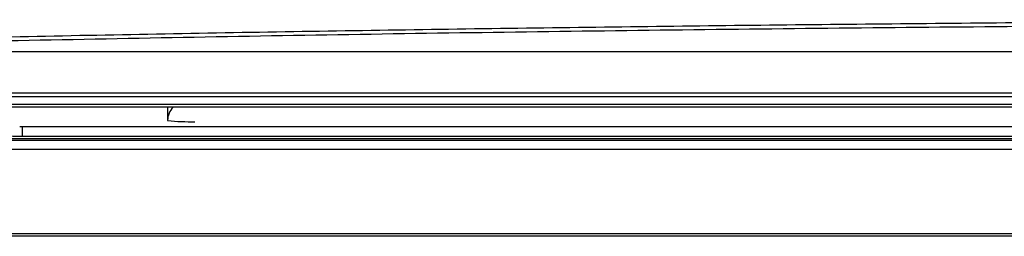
# Model space of a CAD drawing. Header units: millimetres. Extents: x -0.66 to 0.91, y -0.4 to 0.64.
# Tile 16 of 241: x -0.0023 to 0.0503, y -0.036 to -0.0244. Entities that reach past the tile are written whole.
import ezdxf

# ---------------------------------------------------------------- set-up
doc = ezdxf.new("R2010")
doc.units = ezdxf.units.MM
doc.layers.add('FORMAT', color=7, linetype='Continuous')

msp = doc.modelspace()

# ---------------------------------------------------------------- linework, layer by layer
at = {"layer": 'FORMAT', "color": 7, "linetype": 'Continuous', "lineweight": 25}
for p, q in [((-0.008394, -0.026133), (0.185535, -0.026133)), ((-0.013275, -0.028339), (0.190417, -0.028339)), ((0.088571, -0.028557), (-0.016118, -0.028557)), ((0.183571, -0.028967), (-0.006429, -0.028967)), ((0.183571, -0.028976), (-0.006429, -0.028976)), ((0.05373, -0.029112), (-0.002186, -0.029112)), ((0.005588, -0.029112), (0.005588, -0.029828)), ((-0.002186, -0.030142), (-0.002186, -0.030657)), ((-0.002186, -0.030142), (0.053461, -0.030142)), ((-0.002979, -0.030792), (0.053996, -0.030792)), ((0.054008, -0.030802), (-0.002979, -0.030802)), ((-0.002979, -0.03088), (0.052888, -0.03088)), ((-0.002186, -0.030657), (0.053836, -0.030657)), ((0.052121, -0.03138), (-0.005257, -0.03138)), ((0.203614, -0.03602), (-0.026473, -0.03602)), ((0.203483, -0.035889), (-0.026342, -0.035889))]:
    msp.add_line(p, q, dxfattribs=at)
for centre, radius, start, end in [((-0.002437, -0.043512), 0.014402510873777, 89.001369, 92.998326), ((0.006588, -0.029828), 0.0009997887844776, 134.186009, 179.998856), ((0.006843, -0.017453), 0.0124393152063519, 264.209705, 270.964967), ((-0.00222, -0.028158), 0.0019837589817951, 267.001674, 270.998631), ((-0.002437, -0.016256), 0.0144025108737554, 267.001674, 270.998631)]:
    msp.add_arc(centre, radius, start, end, dxfattribs=at)
for points, knots in [([(-0.0091379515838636, -0.0254728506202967), (-0.0042821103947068, -0.0253730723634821), (0.005429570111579, -0.0251735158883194), (0.0201549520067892, -0.0249332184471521), (0.0349893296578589, -0.0247365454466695), (0.0500192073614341, -0.0245873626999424), (0.0652189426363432, -0.0244861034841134), (0.0805757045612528, -0.024434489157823), (0.095980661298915, -0.0244334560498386), (0.1125419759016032, -0.0244871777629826), (0.1302221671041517, -0.024609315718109), (0.1489981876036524, -0.0248171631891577), (0.1677264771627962, -0.0250965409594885), (0.1800904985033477, -0.0253473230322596), (0.1862792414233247, -0.0254728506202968)], [0, 0, 0, 0, 0.0758394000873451, 0.1516787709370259, 0.2276845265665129, 0.3039225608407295, 0.3816002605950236, 0.4593883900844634, 0.5375112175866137, 0.6157464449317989, 0.7112905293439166, 0.807040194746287, 0.9034150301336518, 1, 1, 1, 1]), ([(0.1842509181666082, -0.0256538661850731), (0.1779607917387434, -0.0255285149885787), (0.165386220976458, -0.0252779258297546), (0.1462870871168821, -0.0250020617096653), (0.1270769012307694, -0.0248003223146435), (0.1077710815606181, -0.0246802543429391), (0.0884432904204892, -0.0246405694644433), (0.0691338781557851, -0.0246813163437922), (0.0498841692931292, -0.0248019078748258), (0.0307326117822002, -0.025003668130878), (0.0116943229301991, -0.0252790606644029), (-0.0008397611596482, -0.0255288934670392), (-0.0071096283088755, -0.0256538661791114)], [0, 0, 0, 0, 0.1001895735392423, 0.2002886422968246, 0.300487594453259, 0.4005991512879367, 0.5007520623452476, 0.6006251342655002, 0.7004567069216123, 0.8003539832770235, 0.9001319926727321, 1, 1, 1, 1])]:
    msp.add_open_spline(points, degree=3, knots=knots, dxfattribs=at)

doc.saveas('drawing.dxf')
